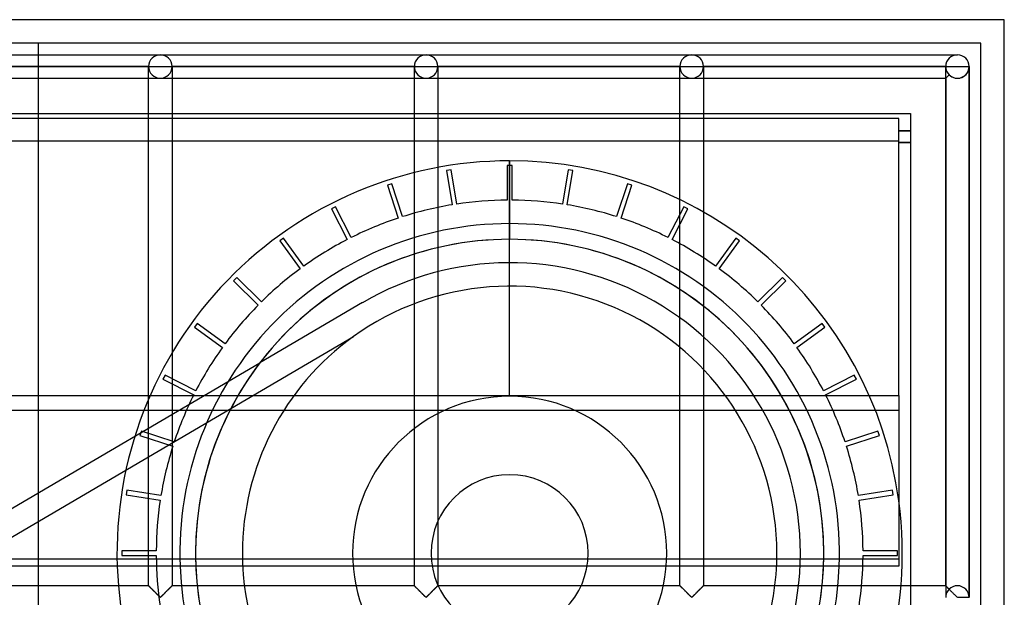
# Model space of a CAD drawing. Header units: millimetres. Extents: x -690 to 690, y -690 to 690.
# Tile 53 of 53: x 480 to 690, y 567 to 690. Entities that reach past the tile are written whole.
import ezdxf

# ---------------------------------------------------------------- set-up
doc = ezdxf.new("R2010")
doc.units = ezdxf.units.MM
doc.layers.add('MAIN-1', color=7, linetype='Continuous')
doc.layers.add('MAIN-2', color=7, linetype='Continuous')

msp = doc.modelspace()

# ---------------------------------------------------------------- linework, layer by layer
at = {"layer": 'MAIN-1'}
for p, q in [((690, 690), (-690, 690)), ((690, -690), (690, 690)), ((-670, 670), (670, 670)), ((484, 668.92), (484, 670)), ((507.5, 668.92), (507.5, 670)), ((512.5, 670), (512.5, 668.92)), ((564.17, 668.92), (564.17, 670)), ((569.17, 670), (569.17, 668.92)), ((620.83, 668.92), (620.83, 670)), ((625.83, 670), (625.83, 668.92)), ((670, 670), (670, -670)), ((667.5, 668.92), (-667.5, 668.92)), ((667.5, 609.77), (667.5, 668.92)), ((670, 666.25), (667.5, 666.25)), ((670, 666.19), (667.5, 666.19)), ((670, 663.75), (667.5, 663.75)), ((-667.5, 609.77), (667.5, 609.77)), ((667.5, 609.77), (667.5, 573.36)), ((667.5, 573.36), (-667.5, 573.36)), ((484, 484), (484, 573.36)), ((501.04, 569.17), (484, 569.17)), ((670, 569.17), (667.96, 569.17))]:
    msp.add_line(p, q, dxfattribs=at)
for radius, start, end in [(83.75, 270, 7.6736), (83.75, 181.8946, 270), (70.35, 182.2556, 270), (67, 182.3685, 270), (70.35, 270, 357.7444), (67, 270, 357.6315)]:
    msp.add_arc((584.5, 576.12), radius, start, end, dxfattribs=at)
at = {"layer": 'MAIN-2'}
for p, q in [((690, 690), (690, 690)), ((685, 685), (-685, 685)), ((484, 670), (484, 685)), ((484, 685), (484, 685)), ((685, -685), (685, 685)), ((685, 685), (685, 685)), ((453.33, 682.5), (510, 682.5)), ((453.33, 682.5), (510, 682.5)), ((510, 682.5), (566.67, 682.5)), ((510, 682.5), (566.67, 682.5)), ((566.67, 682.5), (623.33, 682.5)), ((566.67, 682.5), (623.33, 682.5)), ((623.33, 682.5), (680, 682.5)), ((623.33, 682.5), (680, 682.5)), ((507.5, 680), (455.83, 680)), ((455.83, 680), (507.5, 680)), ((507.5, 680), (455.83, 680)), ((455.83, 680), (507.5, 680)), ((507.5, 680), (507.5, 680)), ((507.5, 670), (507.5, 680)), ((507.5, 680), (507.5, 680)), ((507.5, 680), (507.5, 680)), ((507.5, 680), (510, 680)), ((510, 680), (512.5, 680)), ((512.5, 680), (512.5, 680)), ((512.5, 680), (512.5, 670)), ((512.5, 680), (512.5, 680)), ((564.17, 680), (512.5, 680)), ((512.5, 680), (564.17, 680)), ((512.5, 680), (512.5, 680)), ((564.17, 680), (512.5, 680)), ((512.5, 680), (564.17, 680)), ((564.17, 680), (564.17, 680)), ((564.17, 670), (564.17, 680)), ((564.17, 680), (564.17, 680)), ((564.17, 680), (564.17, 680)), ((564.17, 680), (566.67, 680)), ((566.67, 680), (569.17, 680)), ((569.17, 680), (569.17, 680)), ((569.17, 680), (569.17, 670)), ((569.17, 680), (569.17, 680)), ((620.83, 680), (569.17, 680)), ((569.17, 680), (620.83, 680)), ((569.17, 680), (569.17, 680)), ((620.83, 680), (569.17, 680)), ((569.17, 680), (620.83, 680)), ((620.83, 680), (620.83, 680)), ((620.83, 670), (620.83, 680)), ((620.83, 680), (620.83, 680)), ((620.83, 680), (620.83, 680)), ((620.83, 680), (623.33, 680)), ((623.33, 680), (625.83, 680)), ((625.83, 680), (625.83, 680)), ((625.83, 680), (625.83, 670)), ((625.83, 680), (625.83, 680)), ((677.5, 680), (625.83, 680)), ((625.83, 680), (677.5, 680)), ((625.83, 680), (625.83, 680)), ((677.5, 680), (625.83, 680)), ((625.83, 680), (677.5, 680)), ((677.5, 569.17), (677.5, 680)), ((677.5, 680), (677.5, 680)), ((677.5, 680), (677.5, 680)), ((677.5, 680), (677.5, 680)), ((677.5, 680), (680, 680)), ((680, 680), (682.5, 680)), ((682.5, 680), (682.5, 566.74)), ((682.5, 566.74), (682.5, 680)), ((682.5, 680), (682.5, 680)), ((682.5, 680), (682.5, 680)), ((682.5, 680), (682.5, 680)), ((682.5, 566.74), (682.5, 680)), ((453.33, 677.5), (510, 677.5)), ((453.33, 677.5), (510, 677.5)), ((510, 677.5), (566.67, 677.5)), ((510, 677.5), (566.67, 677.5)), ((566.67, 677.5), (623.33, 677.5)), ((566.67, 677.5), (623.33, 677.5)), ((623.33, 677.5), (677.5, 677.5)), ((623.33, 677.5), (677.5, 677.5)), ((677.5, 677.5), (678.23, 678.23)), ((678.23, 678.23), (677.5, 677.5)), ((677.5, 677.5), (678.23, 678.23)), ((678.23, 678.23), (677.5, 677.5)), ((677.5, 677.5), (677.5, 566.74)), ((677.5, 677.5), (677.5, 566.74)), ((670, 670), (670, 670)), ((670, 670), (670, 670)), ((484, 573.36), (484, 668.92)), ((507.5, 569.17), (507.5, 668.92)), ((512.5, 668.92), (512.5, 569.17)), ((564.17, 569.17), (564.17, 668.92)), ((569.17, 668.92), (569.17, 569.17)), ((620.83, 569.17), (620.83, 668.92)), ((625.83, 668.92), (625.83, 569.17)), ((-667.5, 664.17), (667.5, 664.17)), ((667.5, 663.81), (670, 663.81)), ((584.5, 659.88), (584.5, 659.88)), ((584.5, 609.62), (584.5, 659.88)), ((584.5, 659.88), (584.5, 646.47)), ((584.5, 659.88), (584.5, 659.88)), ((572.05, 657.93), (571.06, 657.78)), ((571.06, 657.78), (572.22, 650.49)), ((571.06, 657.78), (571.06, 657.78)), ((573.2, 650.65), (572.05, 657.93)), ((572.05, 657.93), (572.05, 657.93)), ((585, 658.88), (584, 658.88)), ((584, 658.88), (584, 651.5)), ((584, 658.88), (584, 658.88)), ((585, 651.5), (585, 658.88)), ((585, 658.88), (585, 658.88)), ((596.95, 657.93), (595.8, 650.65)), ((596.78, 650.49), (597.94, 657.78)), ((597.94, 657.78), (596.95, 657.93)), ((596.95, 657.93), (596.95, 657.93)), ((597.94, 657.78), (597.94, 657.78)), ((559.4, 654.98), (558.45, 654.67)), ((558.45, 654.67), (560.73, 647.65)), ((558.45, 654.67), (558.45, 654.67)), ((561.68, 647.96), (559.4, 654.98)), ((559.4, 654.98), (559.4, 654.98)), ((609.6, 654.98), (607.32, 647.96)), ((608.27, 647.65), (610.55, 654.67)), ((610.55, 654.67), (609.6, 654.98)), ((609.6, 654.98), (609.6, 654.98)), ((610.55, 654.67), (610.55, 654.67)), ((584, 651.5), (584, 651.5)), ((585, 651.5), (585, 651.5)), ((547.38, 650.08), (546.49, 649.63)), ((546.49, 649.63), (549.84, 643.06)), ((546.49, 649.63), (546.49, 649.63)), ((550.73, 643.51), (547.38, 650.08)), ((547.38, 650.08), (547.38, 650.08)), ((572.22, 650.49), (572.22, 650.49)), ((573.2, 650.65), (573.2, 650.65)), ((595.8, 650.65), (595.8, 650.65)), ((596.78, 650.49), (596.78, 650.49)), ((621.62, 650.08), (618.27, 643.51)), ((619.16, 643.06), (622.51, 649.63)), ((622.51, 649.63), (621.62, 650.08)), ((621.62, 650.08), (621.62, 650.08)), ((622.51, 649.63), (622.51, 649.63)), ((560.73, 647.65), (560.73, 647.65)), ((561.68, 647.96), (561.68, 647.96)), ((607.32, 647.96), (607.32, 647.96)), ((608.27, 647.65), (608.27, 647.65)), ((584.5, 646.47), (584.5, 643.12)), ((536.27, 643.37), (535.46, 642.78)), ((535.46, 642.78), (539.79, 636.81)), ((535.46, 642.78), (535.46, 642.78)), ((540.6, 637.4), (536.27, 643.37)), ((536.27, 643.37), (536.27, 643.37)), ((549.84, 643.06), (549.84, 643.06)), ((550.73, 643.51), (550.73, 643.51)), ((618.27, 643.51), (618.27, 643.51)), ((619.16, 643.06), (619.16, 643.06)), ((632.73, 643.37), (628.4, 637.4)), ((629.21, 636.81), (633.54, 642.78)), ((633.54, 642.78), (632.73, 643.37)), ((632.73, 643.37), (632.73, 643.37)), ((633.54, 642.78), (633.54, 642.78)), ((539.79, 636.81), (539.79, 636.81)), ((540.6, 637.4), (540.6, 637.4)), ((628.4, 637.4), (628.4, 637.4)), ((629.21, 636.81), (629.21, 636.81)), ((526.34, 634.99), (525.63, 634.28)), ((525.63, 634.28), (530.85, 629.07)), ((525.63, 634.28), (525.63, 634.28)), ((531.56, 629.78), (526.34, 634.99)), ((526.34, 634.99), (526.34, 634.99)), ((642.66, 634.99), (637.44, 629.78)), ((638.15, 629.07), (643.37, 634.28)), ((643.37, 634.28), (642.66, 634.99)), ((642.66, 634.99), (642.66, 634.99)), ((643.37, 634.28), (643.37, 634.28)), ((530.85, 629.07), (530.85, 629.07)), ((553.12, 629.6), (531.21, 616.74)), ((531.56, 629.78), (531.56, 629.78)), ((553.12, 629.6), (553.12, 629.6)), ((637.44, 629.78), (637.44, 629.78)), ((638.15, 629.07), (638.15, 629.07)), ((517.85, 625.17), (517.26, 624.36)), ((517.26, 624.36), (523.23, 620.02)), ((517.26, 624.36), (517.26, 624.36)), ((523.82, 620.83), (517.85, 625.17)), ((517.85, 625.17), (517.85, 625.17)), ((651.15, 625.17), (645.18, 620.83)), ((645.77, 620.02), (651.74, 624.36)), ((651.74, 624.36), (651.15, 625.17)), ((651.15, 625.17), (651.15, 625.17)), ((651.74, 624.36), (651.74, 624.36)), ((525.06, 607.04), (551.17, 622.37)), ((551.17, 622.37), (551.17, 622.37)), ((523.23, 620.02), (523.23, 620.02)), ((523.82, 620.83), (523.82, 620.83)), ((645.18, 620.83), (645.18, 620.83)), ((645.77, 620.02), (645.77, 620.02)), ((398.32, 538.74), (531.21, 616.74)), ((531.21, 616.74), (531.21, 616.74)), ((511, 614.14), (510.54, 613.25)), ((510.54, 613.25), (517.11, 609.9)), ((510.54, 613.25), (510.54, 613.25)), ((517.57, 610.79), (511, 614.14)), ((511, 614.14), (511, 614.14)), ((658, 614.14), (651.43, 610.79)), ((651.89, 609.9), (658.46, 613.25)), ((658.46, 613.25), (658, 614.14)), ((658, 614.14), (658, 614.14)), ((658.46, 613.25), (658.46, 613.25)), ((517.11, 609.9), (517.11, 609.9)), ((517.57, 610.79), (517.57, 610.79)), ((651.43, 610.79), (651.43, 610.79)), ((651.89, 609.9), (651.89, 609.9)), ((402.89, 535.33), (525.06, 607.04)), ((525.06, 607.04), (525.06, 607.04)), ((667.5, 606.56), (-667.5, 606.56)), ((505.95, 602.17), (505.65, 601.22)), ((505.65, 601.22), (512.66, 598.94)), ((505.65, 601.22), (505.65, 601.22)), ((512.97, 599.89), (505.95, 602.17)), ((505.95, 602.17), (505.95, 602.17)), ((663.05, 602.17), (656.03, 599.89)), ((656.34, 598.94), (663.35, 601.22)), ((663.35, 601.22), (663.05, 602.17)), ((663.05, 602.17), (663.05, 602.17)), ((663.35, 601.22), (663.35, 601.22)), ((512.66, 598.94), (512.66, 598.94)), ((512.97, 599.89), (512.97, 599.89)), ((656.03, 599.89), (656.03, 599.89)), ((656.34, 598.94), (656.34, 598.94)), ((502.85, 589.56), (502.69, 588.58)), ((502.69, 588.58), (509.98, 587.42)), ((502.69, 588.58), (502.69, 588.58)), ((510.13, 588.41), (502.85, 589.56)), ((502.85, 589.56), (502.85, 589.56)), ((510.13, 588.41), (510.13, 588.41)), ((666.15, 589.56), (658.87, 588.41)), ((658.87, 588.41), (658.87, 588.41)), ((659.02, 587.42), (666.31, 588.58)), ((666.31, 588.58), (666.15, 589.56)), ((666.15, 589.56), (666.15, 589.56)), ((666.31, 588.58), (666.31, 588.58)), ((509.98, 587.42), (509.98, 587.42)), ((659.02, 587.42), (659.02, 587.42)), ((509.13, 576.62), (501.75, 576.62)), ((501.75, 576.62), (501.75, 575.62)), ((501.75, 576.62), (501.75, 576.62)), ((501.75, 575.62), (509.13, 575.62)), ((501.75, 575.62), (501.75, 575.62)), ((509.13, 576.62), (509.13, 576.62)), ((509.13, 575.62), (509.13, 575.62)), ((517.5, 576.12), (517.5, 576.12)), ((517.5, 576.12), (517.5, 576.12)), ((527.5, 576.12), (527.5, 576.12)), ((567.75, 576.12), (567.75, 576.12)), ((601.25, 576.12), (601.25, 576.12)), ((641.5, 576.12), (641.5, 576.12)), ((646.5, 576.12), (646.5, 576.12)), ((651.5, 576.12), (651.5, 576.12)), ((651.5, 576.12), (651.5, 576.12)), ((667.25, 576.62), (659.87, 576.62)), ((659.87, 576.62), (659.87, 576.62)), ((659.87, 575.62), (667.25, 575.62)), ((659.87, 575.62), (659.87, 575.62)), ((667.25, 575.62), (667.25, 576.62)), ((667.25, 576.62), (667.25, 576.62)), ((667.25, 575.62), (667.25, 575.62)), ((-667.5, 574.9), (667.5, 574.9)), ((484, 569.17), (455.83, 569.17)), ((507.5, 569.17), (501.04, 569.17)), ((507.51, 569.16), (507.5, 569.17)), ((507.5, 569.17), (507.51, 569.16)), ((507.52, 569.15), (507.51, 569.16)), ((507.51, 569.16), (507.53, 569.14)), ((507.54, 569.13), (507.52, 569.15)), ((507.53, 569.14), (507.56, 569.11)), ((507.57, 569.1), (507.54, 569.13)), ((507.56, 569.11), (507.61, 569.06)), ((512.42, 569.09), (512.44, 569.11)), ((512.46, 569.13), (512.43, 569.1)), ((512.44, 569.11), (512.46, 569.13)), ((512.48, 569.15), (512.46, 569.13)), ((512.46, 569.13), (512.48, 569.15)), ((512.49, 569.16), (512.48, 569.15)), ((512.48, 569.15), (512.49, 569.16)), ((512.5, 569.17), (512.49, 569.16)), ((512.49, 569.16), (512.5, 569.16)), ((512.5, 569.16), (512.5, 569.17)), ((564.17, 569.17), (512.5, 569.17)), ((564.17, 569.16), (564.17, 569.17)), ((564.17, 569.17), (564.17, 569.16)), ((564.19, 569.15), (564.17, 569.16)), ((564.17, 569.16), (564.2, 569.14)), ((564.21, 569.13), (564.19, 569.15)), ((564.2, 569.14), (564.23, 569.11)), ((564.24, 569.1), (564.21, 569.13)), ((564.23, 569.11), (564.28, 569.06)), ((569.08, 569.09), (569.11, 569.11)), ((569.13, 569.13), (569.09, 569.1)), ((569.11, 569.11), (569.13, 569.13)), ((569.15, 569.15), (569.13, 569.13)), ((569.13, 569.13), (569.15, 569.15)), ((569.16, 569.16), (569.15, 569.15)), ((569.15, 569.15), (569.16, 569.16)), ((569.17, 569.17), (569.16, 569.16)), ((569.16, 569.16), (569.17, 569.17)), ((569.16, 569.16), (569.16, 569.16)), ((620.83, 569.17), (569.17, 569.17)), ((620.83, 569.17), (620.84, 569.16)), ((620.84, 569.16), (620.83, 569.17)), ((620.84, 569.16), (620.86, 569.14)), ((620.85, 569.15), (620.84, 569.16)), ((620.87, 569.13), (620.85, 569.15)), ((620.86, 569.14), (620.9, 569.11)), ((620.91, 569.1), (620.87, 569.13)), ((620.9, 569.11), (620.94, 569.06)), ((625.75, 569.09), (625.78, 569.11)), ((625.79, 569.13), (625.76, 569.1)), ((625.78, 569.11), (625.8, 569.13)), ((625.81, 569.15), (625.79, 569.13)), ((625.8, 569.13), (625.81, 569.15)), ((625.81, 569.15), (625.82, 569.16)), ((625.83, 569.16), (625.81, 569.15)), ((625.82, 569.16), (625.83, 569.16)), ((625.83, 569.16), (625.83, 569.17)), ((625.83, 569.17), (625.83, 569.16)), ((667.96, 569.17), (625.83, 569.17)), ((677.5, 569.17), (670, 569.17)), ((677.5, 569.16), (677.5, 569.17)), ((677.5, 569.17), (677.51, 569.16)), ((677.51, 569.16), (677.5, 569.16)), ((677.52, 569.15), (677.51, 569.16)), ((677.51, 569.16), (677.53, 569.14)), ((677.54, 569.13), (677.52, 569.15)), ((677.53, 569.14), (677.56, 569.11)), ((677.56, 569.11), (677.54, 569.13)), ((677.59, 569.08), (677.56, 569.11)), ((677.56, 569.11), (677.61, 569.06)), ((507.61, 569.06), (507.57, 569.1)), ((507.66, 569.01), (507.61, 569.06)), ((507.61, 569.06), (507.67, 569)), ((507.71, 568.95), (507.66, 569.01)), ((507.67, 569), (507.74, 568.93)), ((507.77, 568.89), (507.71, 568.95)), ((507.74, 568.93), (507.82, 568.85)), ((507.84, 568.83), (507.77, 568.89)), ((507.82, 568.85), (507.91, 568.76)), ((507.92, 568.75), (507.84, 568.83)), ((507.91, 568.76), (508.01, 568.66)), ((507.99, 568.68), (507.92, 568.75)), ((508.07, 568.59), (507.99, 568.68)), ((508.01, 568.66), (508.11, 568.56)), ((508.16, 568.51), (508.07, 568.59)), ((508.11, 568.56), (508.21, 568.45)), ((508.24, 568.42), (508.16, 568.51)), ((508.21, 568.45), (508.32, 568.35)), ((508.33, 568.34), (508.24, 568.42)), ((508.32, 568.35), (508.43, 568.23)), ((508.42, 568.25), (508.33, 568.34)), ((508.52, 568.15), (508.42, 568.25)), ((508.43, 568.23), (508.55, 568.12)), ((508.61, 568.06), (508.52, 568.15)), ((508.55, 568.12), (508.67, 568)), ((508.71, 567.96), (508.61, 568.06)), ((508.67, 568), (508.79, 567.88)), ((508.8, 567.87), (508.71, 567.96)), ((508.79, 567.88), (508.91, 567.76)), ((508.9, 567.77), (508.8, 567.87)), ((509, 567.67), (508.9, 567.77)), ((508.91, 567.76), (509.03, 567.64)), ((509.09, 567.58), (509, 567.67)), ((509.03, 567.64), (509.15, 567.52)), ((509.19, 567.48), (509.09, 567.58)), ((509.15, 567.52), (509.26, 567.41)), ((509.28, 567.39), (509.19, 567.48)), ((509.26, 567.41), (509.38, 567.29)), ((509.37, 567.3), (509.28, 567.39)), ((509.46, 567.21), (509.37, 567.3)), ((509.38, 567.29), (509.49, 567.18)), ((509.55, 567.12), (509.46, 567.21)), ((509.49, 567.18), (509.6, 567.08)), ((509.63, 567.04), (509.55, 567.12)), ((509.6, 567.08), (509.7, 566.98)), ((509.71, 566.96), (509.63, 567.04)), ((510.37, 567.04), (510.29, 566.96)), ((510.29, 566.97), (510.35, 567.02)), ((510.35, 567.02), (510.41, 567.08)), ((510.45, 567.12), (510.37, 567.04)), ((510.41, 567.08), (510.47, 567.14)), ((510.54, 567.21), (510.45, 567.12)), ((510.47, 567.14), (510.53, 567.2)), ((510.53, 567.2), (510.59, 567.26)), ((510.63, 567.3), (510.54, 567.21)), ((510.59, 567.26), (510.66, 567.33)), ((510.72, 567.39), (510.63, 567.3)), ((510.66, 567.33), (510.73, 567.4)), ((510.81, 567.48), (510.72, 567.39)), ((510.73, 567.4), (510.79, 567.46)), ((510.79, 567.46), (510.86, 567.53)), ((510.91, 567.58), (510.81, 567.48)), ((510.86, 567.53), (510.93, 567.6)), ((511, 567.67), (510.91, 567.58)), ((510.93, 567.6), (510.99, 567.66)), ((510.99, 567.66), (511.06, 567.73)), ((511.1, 567.77), (511, 567.67)), ((511.06, 567.73), (511.13, 567.8)), ((511.2, 567.87), (511.1, 567.77)), ((511.13, 567.8), (511.2, 567.87)), ((511.29, 567.96), (511.2, 567.87)), ((511.2, 567.87), (511.27, 567.94)), ((511.27, 567.94), (511.34, 568.01)), ((511.39, 568.06), (511.29, 567.96)), ((511.34, 568.01), (511.41, 568.08)), ((511.48, 568.15), (511.39, 568.06)), ((511.41, 568.08), (511.47, 568.14)), ((511.47, 568.14), (511.54, 568.21)), ((511.58, 568.25), (511.48, 568.15)), ((511.54, 568.21), (511.61, 568.27)), ((511.67, 568.34), (511.58, 568.25)), ((511.61, 568.27), (511.67, 568.34)), ((511.76, 568.42), (511.67, 568.34)), ((511.67, 568.34), (511.73, 568.4)), ((511.73, 568.4), (511.8, 568.46)), ((511.84, 568.51), (511.76, 568.42)), ((511.8, 568.46), (511.86, 568.52)), ((511.93, 568.59), (511.84, 568.51)), ((511.86, 568.52), (511.92, 568.58)), ((511.92, 568.58), (511.97, 568.64)), ((512.01, 568.68), (511.93, 568.59)), ((511.97, 568.64), (512.03, 568.7)), ((512.08, 568.75), (512.01, 568.68)), ((512.03, 568.7), (512.09, 568.75)), ((512.16, 568.83), (512.08, 568.75)), ((512.09, 568.75), (512.14, 568.81)), ((512.14, 568.81), (512.19, 568.86)), ((512.23, 568.89), (512.16, 568.83)), ((512.19, 568.86), (512.24, 568.9)), ((512.29, 568.95), (512.23, 568.89)), ((512.24, 568.9), (512.28, 568.95)), ((512.28, 568.95), (512.32, 568.99)), ((512.34, 569.01), (512.29, 568.95)), ((512.32, 568.99), (512.36, 569.02)), ((512.39, 569.06), (512.34, 569.01)), ((512.36, 569.02), (512.39, 569.06)), ((512.43, 569.1), (512.39, 569.06)), ((512.39, 569.06), (512.42, 569.09)), ((564.28, 569.06), (564.24, 569.1)), ((564.33, 569.01), (564.28, 569.06)), ((564.28, 569.06), (564.34, 569)), ((564.38, 568.95), (564.33, 569.01)), ((564.34, 569), (564.41, 568.93)), ((564.44, 568.89), (564.38, 568.95)), ((564.41, 568.93), (564.49, 568.85)), ((564.51, 568.83), (564.44, 568.89)), ((564.49, 568.85), (564.58, 568.76)), ((564.58, 568.75), (564.51, 568.83)), ((564.58, 568.76), (564.67, 568.66)), ((564.66, 568.68), (564.58, 568.75)), ((564.74, 568.59), (564.66, 568.68)), ((564.67, 568.66), (564.77, 568.56)), ((564.82, 568.51), (564.74, 568.59)), ((564.77, 568.56), (564.88, 568.45)), ((564.91, 568.42), (564.82, 568.51)), ((564.88, 568.45), (564.99, 568.35)), ((565, 568.34), (564.91, 568.42)), ((564.99, 568.35), (565.1, 568.23)), ((565.09, 568.25), (565, 568.34)), ((565.18, 568.15), (565.09, 568.25)), ((565.1, 568.23), (565.22, 568.12)), ((565.28, 568.06), (565.18, 568.15)), ((565.22, 568.12), (565.34, 568)), ((565.37, 567.96), (565.28, 568.06)), ((565.34, 568), (565.46, 567.88)), ((565.47, 567.87), (565.37, 567.96)), ((565.46, 567.88), (565.58, 567.76)), ((565.57, 567.77), (565.47, 567.87)), ((565.66, 567.67), (565.57, 567.77)), ((565.58, 567.76), (565.7, 567.64)), ((565.76, 567.58), (565.66, 567.67)), ((565.7, 567.64), (565.81, 567.52)), ((565.85, 567.48), (565.76, 567.58)), ((565.81, 567.52), (565.93, 567.41)), ((565.95, 567.39), (565.85, 567.48)), ((565.93, 567.41), (566.04, 567.29)), ((566.04, 567.3), (565.95, 567.39)), ((566.13, 567.21), (566.04, 567.3)), ((566.04, 567.29), (566.16, 567.18)), ((566.22, 567.12), (566.13, 567.21)), ((566.16, 567.18), (566.26, 567.08)), ((566.3, 567.04), (566.22, 567.12)), ((566.26, 567.08), (566.36, 566.98)), ((566.38, 566.96), (566.3, 567.04)), ((567.03, 567.04), (566.95, 566.96)), ((566.96, 566.97), (567.01, 567.02)), ((567.01, 567.02), (567.07, 567.08)), ((567.12, 567.12), (567.03, 567.04)), ((567.07, 567.08), (567.13, 567.14)), ((567.2, 567.21), (567.12, 567.12)), ((567.13, 567.14), (567.2, 567.2)), ((567.29, 567.3), (567.2, 567.21)), ((567.2, 567.2), (567.26, 567.26)), ((567.26, 567.26), (567.33, 567.33)), ((567.39, 567.39), (567.29, 567.3)), ((567.33, 567.33), (567.39, 567.4)), ((567.48, 567.48), (567.39, 567.39)), ((567.39, 567.4), (567.46, 567.46)), ((567.46, 567.46), (567.53, 567.53)), ((567.57, 567.58), (567.48, 567.48)), ((567.53, 567.53), (567.59, 567.6)), ((567.67, 567.67), (567.57, 567.58)), ((567.59, 567.6), (567.66, 567.66)), ((567.66, 567.66), (567.73, 567.73)), ((567.77, 567.77), (567.67, 567.67)), ((567.73, 567.73), (567.8, 567.8)), ((567.86, 567.87), (567.77, 567.77)), ((567.8, 567.8), (567.87, 567.87)), ((567.96, 567.96), (567.86, 567.87)), ((567.87, 567.87), (567.94, 567.94)), ((567.94, 567.94), (568.01, 568.01)), ((568.06, 568.06), (567.96, 567.96)), ((568.01, 568.01), (568.07, 568.08)), ((568.15, 568.15), (568.06, 568.06)), ((568.07, 568.08), (568.14, 568.14)), ((568.14, 568.14), (568.21, 568.21)), ((568.24, 568.25), (568.15, 568.15)), ((568.21, 568.21), (568.27, 568.27)), ((568.33, 568.34), (568.24, 568.25)), ((568.27, 568.27), (568.34, 568.34)), ((568.42, 568.42), (568.33, 568.34)), ((568.34, 568.34), (568.4, 568.4)), ((568.4, 568.4), (568.46, 568.46)), ((568.51, 568.51), (568.42, 568.42)), ((568.46, 568.46), (568.52, 568.52)), ((568.59, 568.59), (568.51, 568.51)), ((568.52, 568.52), (568.58, 568.58)), ((568.58, 568.58), (568.64, 568.64)), ((568.67, 568.68), (568.59, 568.59)), ((568.64, 568.64), (568.7, 568.7)), ((568.75, 568.75), (568.67, 568.68)), ((568.7, 568.7), (568.75, 568.75)), ((568.82, 568.83), (568.75, 568.75)), ((568.75, 568.75), (568.81, 568.81)), ((568.81, 568.81), (568.86, 568.86)), ((568.89, 568.89), (568.82, 568.83)), ((568.86, 568.86), (568.9, 568.9)), ((568.95, 568.95), (568.89, 568.89)), ((568.9, 568.9), (568.95, 568.95)), ((569.01, 569.01), (568.95, 568.95)), ((568.95, 568.95), (568.99, 568.99)), ((568.99, 568.99), (569.02, 569.02)), ((569.06, 569.06), (569.01, 569.01)), ((569.02, 569.02), (569.06, 569.06)), ((569.09, 569.1), (569.06, 569.06)), ((569.06, 569.06), (569.08, 569.09)), ((620.94, 569.06), (620.91, 569.1)), ((620.94, 569.06), (621, 569)), ((620.99, 569.01), (620.94, 569.06)), ((621.05, 568.95), (620.99, 569.01)), ((621, 569), (621.07, 568.93)), ((621.11, 568.89), (621.05, 568.95)), ((621.07, 568.93), (621.15, 568.85)), ((621.18, 568.83), (621.11, 568.89)), ((621.15, 568.85), (621.24, 568.76)), ((621.25, 568.75), (621.18, 568.83)), ((621.24, 568.76), (621.34, 568.66)), ((621.33, 568.68), (621.25, 568.75)), ((621.41, 568.59), (621.33, 568.68)), ((621.34, 568.66), (621.44, 568.56)), ((621.49, 568.51), (621.41, 568.59)), ((621.44, 568.56), (621.55, 568.45)), ((621.58, 568.42), (621.49, 568.51)), ((621.55, 568.45), (621.66, 568.35)), ((621.67, 568.34), (621.58, 568.42)), ((621.66, 568.35), (621.77, 568.23)), ((621.76, 568.25), (621.67, 568.34)), ((621.85, 568.15), (621.76, 568.25)), ((621.77, 568.23), (621.88, 568.12)), ((621.94, 568.06), (621.85, 568.15)), ((621.88, 568.12), (622, 568)), ((622.04, 567.96), (621.94, 568.06)), ((622, 568), (622.12, 567.88)), ((622.14, 567.87), (622.04, 567.96)), ((622.12, 567.88), (622.24, 567.76)), ((622.23, 567.77), (622.14, 567.87)), ((622.33, 567.67), (622.23, 567.77)), ((622.24, 567.76), (622.36, 567.64)), ((622.43, 567.58), (622.33, 567.67)), ((622.36, 567.64), (622.48, 567.52)), ((622.52, 567.48), (622.43, 567.58)), ((622.48, 567.52), (622.6, 567.41)), ((622.61, 567.39), (622.52, 567.48)), ((622.6, 567.41), (622.71, 567.29)), ((622.71, 567.3), (622.61, 567.39)), ((622.8, 567.21), (622.71, 567.3)), ((622.71, 567.29), (622.82, 567.18)), ((622.88, 567.12), (622.8, 567.21)), ((622.82, 567.18), (622.93, 567.08)), ((622.97, 567.04), (622.88, 567.12)), ((622.93, 567.08), (623.03, 566.98)), ((623.05, 566.96), (622.97, 567.04)), ((623.7, 567.04), (623.62, 566.96)), ((623.62, 566.97), (623.68, 567.02)), ((623.68, 567.02), (623.74, 567.08)), ((623.78, 567.12), (623.7, 567.04)), ((623.74, 567.08), (623.8, 567.14)), ((623.87, 567.21), (623.78, 567.12)), ((623.8, 567.14), (623.86, 567.2)), ((623.86, 567.2), (623.93, 567.26)), ((623.96, 567.3), (623.87, 567.21)), ((623.93, 567.26), (623.99, 567.33)), ((624.05, 567.39), (623.96, 567.3)), ((623.99, 567.33), (624.06, 567.4)), ((624.15, 567.48), (624.05, 567.39)), ((624.06, 567.4), (624.12, 567.46)), ((624.12, 567.46), (624.19, 567.53)), ((624.24, 567.58), (624.15, 567.48)), ((624.19, 567.53), (624.26, 567.6)), ((624.34, 567.67), (624.24, 567.58)), ((624.26, 567.6), (624.33, 567.66)), ((624.33, 567.66), (624.4, 567.73)), ((624.43, 567.77), (624.34, 567.67)), ((624.4, 567.73), (624.47, 567.8)), ((624.53, 567.87), (624.43, 567.77)), ((624.47, 567.8), (624.53, 567.87)), ((624.63, 567.96), (624.53, 567.87)), ((624.53, 567.87), (624.6, 567.94)), ((624.6, 567.94), (624.67, 568.01)), ((624.72, 568.06), (624.63, 567.96)), ((624.67, 568.01), (624.74, 568.08)), ((624.82, 568.15), (624.72, 568.06)), ((624.74, 568.08), (624.81, 568.14)), ((624.81, 568.14), (624.87, 568.21)), ((624.91, 568.25), (624.82, 568.15)), ((624.87, 568.21), (624.94, 568.27)), ((625, 568.34), (624.91, 568.25)), ((624.94, 568.27), (625, 568.34)), ((625.09, 568.42), (625, 568.34)), ((625, 568.34), (625.07, 568.4)), ((625.07, 568.4), (625.13, 568.46)), ((625.18, 568.51), (625.09, 568.42)), ((625.13, 568.46), (625.19, 568.52)), ((625.26, 568.59), (625.18, 568.51)), ((625.19, 568.52), (625.25, 568.58)), ((625.25, 568.58), (625.31, 568.64)), ((625.34, 568.68), (625.26, 568.59)), ((625.31, 568.64), (625.36, 568.7)), ((625.42, 568.75), (625.34, 568.68)), ((625.36, 568.7), (625.42, 568.75)), ((625.49, 568.83), (625.42, 568.75)), ((625.42, 568.75), (625.47, 568.81)), ((625.47, 568.81), (625.52, 568.86)), ((625.56, 568.89), (625.49, 568.83)), ((625.52, 568.86), (625.57, 568.9)), ((625.62, 568.95), (625.56, 568.89)), ((625.57, 568.9), (625.61, 568.95)), ((625.61, 568.95), (625.65, 568.99)), ((625.67, 569.01), (625.62, 568.95)), ((625.65, 568.99), (625.69, 569.02)), ((625.72, 569.06), (625.67, 569.01)), ((625.69, 569.02), (625.72, 569.06)), ((625.76, 569.1), (625.72, 569.06)), ((625.72, 569.06), (625.75, 569.09)), ((677.62, 569.05), (677.59, 569.08)), ((677.61, 569.06), (677.67, 569)), ((677.65, 569.02), (677.62, 569.05)), ((677.69, 568.98), (677.65, 569.02)), ((677.67, 569), (677.74, 568.93)), ((677.73, 568.94), (677.69, 568.98)), ((677.78, 568.89), (677.73, 568.94)), ((677.74, 568.93), (677.82, 568.85)), ((677.83, 568.84), (677.78, 568.89)), ((677.82, 568.85), (677.91, 568.76)), ((677.88, 568.79), (677.83, 568.84)), ((677.93, 568.74), (677.88, 568.79)), ((677.91, 568.76), (678.01, 568.66)), ((677.99, 568.68), (677.93, 568.74)), ((678.05, 568.62), (677.99, 568.68)), ((678.01, 568.66), (678.11, 568.56)), ((678.11, 568.56), (678.05, 568.62)), ((678.17, 568.5), (678.11, 568.56)), ((678.11, 568.56), (678.21, 568.45)), ((678.23, 568.44), (678.17, 568.5)), ((678.21, 568.45), (678.32, 568.35)), ((678.32, 568.35), (678.43, 568.23)), ((678.43, 568.23), (678.55, 568.12)), ((678.55, 568.12), (678.67, 568)), ((678.67, 568), (678.79, 567.88)), ((678.79, 567.88), (678.91, 567.76)), ((678.91, 567.76), (679.03, 567.64)), ((679.03, 567.64), (679.15, 567.52)), ((679.15, 567.52), (679.26, 567.41)), ((679.26, 567.41), (679.38, 567.29)), ((679.38, 567.29), (679.49, 567.18)), ((679.49, 567.18), (679.6, 567.08)), ((679.6, 567.08), (679.7, 566.98)), ((509.7, 566.98), (509.79, 566.89)), ((509.79, 566.89), (509.71, 566.96)), ((509.87, 566.82), (509.79, 566.89)), ((509.79, 566.89), (509.89, 566.8)), ((509.94, 566.76), (509.87, 566.82)), ((509.89, 566.8), (510, 566.74)), ((510.06, 566.76), (509.94, 566.76)), ((510, 566.74), (510.07, 566.77)), ((510.13, 566.82), (510.06, 566.76)), ((510.07, 566.77), (510.13, 566.81)), ((510.21, 566.89), (510.13, 566.82)), ((510.13, 566.81), (510.18, 566.86)), ((510.18, 566.86), (510.23, 566.91)), ((510.29, 566.96), (510.21, 566.89)), ((510.23, 566.91), (510.29, 566.97)), ((566.36, 566.98), (566.46, 566.89)), ((566.46, 566.89), (566.38, 566.96)), ((566.53, 566.82), (566.46, 566.89)), ((566.46, 566.89), (566.55, 566.8)), ((566.61, 566.76), (566.53, 566.82)), ((566.55, 566.8), (566.67, 566.74)), ((566.72, 566.76), (566.61, 566.76)), ((566.67, 566.74), (566.74, 566.77)), ((566.8, 566.82), (566.72, 566.76)), ((566.74, 566.77), (566.79, 566.81)), ((566.79, 566.81), (566.85, 566.86)), ((566.87, 566.89), (566.8, 566.82)), ((566.85, 566.86), (566.9, 566.91)), ((566.95, 566.96), (566.87, 566.89)), ((566.9, 566.91), (566.96, 566.97)), ((623.03, 566.98), (623.13, 566.89)), ((623.13, 566.89), (623.05, 566.96)), ((623.13, 566.89), (623.22, 566.8)), ((623.2, 566.82), (623.13, 566.89)), ((623.28, 566.76), (623.2, 566.82)), ((623.22, 566.8), (623.33, 566.74)), ((623.39, 566.76), (623.28, 566.76)), ((623.33, 566.74), (623.41, 566.77)), ((623.47, 566.82), (623.39, 566.76)), ((623.41, 566.77), (623.46, 566.81)), ((623.46, 566.81), (623.51, 566.86)), ((623.54, 566.89), (623.47, 566.82)), ((623.51, 566.86), (623.57, 566.91)), ((623.62, 566.96), (623.54, 566.89)), ((623.57, 566.91), (623.62, 566.97)), ((679.7, 566.98), (679.79, 566.89)), ((679.79, 566.89), (679.89, 566.8)), ((679.89, 566.8), (680, 566.74)), ((680, 566.67), (680, 566.74)), ((680, 566.74), (682.5, 566.74))]:
    msp.add_line(p, q, dxfattribs=at)
for centre, radius, start, end in [((510, 680), 2.5, 0, 180), ((566.67, 680), 2.5, 0, 180), ((623.33, 680), 2.5, 0, 180), ((680, 680), 2.5, 0, 180), ((510, 680), 2.5, 180, 0), ((566.67, 680), 2.5, 180, 0), ((623.33, 680), 2.5, 180, 0), ((680, 680), 2.5, 180, 0), ((584.5, 576.12), 83.75, 90, 181.8946), ((584.5, 576.12), 83.75, 7.6736, 90), ((584.5, 576.12), 75.38, 90.3801, 98.6199), ((584.5, 576.12), 75.38, 81.3801, 89.6199), ((584.5, 576.12), 75.38, 99.3801, 107.6199), ((584.5, 576.12), 75.38, 72.3801, 80.6199), ((584.5, 576.12), 75.38, 108.3801, 116.6199), ((584.5, 576.12), 75.38, 63.3801, 71.62), ((584.5, 576.12), 70.35, 90, 182.2556), ((584.5, 576.12), 70.35, 357.7444, 90), ((584.5, 576.12), 67, 90, 182.3685), ((584.5, 576.12), 67, 0, 180), ((584.5, 576.12), 75.38, 117.3801, 125.6199), ((584.5, 576.12), 67, 357.6315, 90), ((584.5, 576.12), 75.38, 54.3801, 62.6199), ((584.5, 576.12), 75.38, 126.3801, 134.6199), ((584.5, 576.12), 62, 0, 120.41), ((584.5, 576.12), 75.38, 45.3801, 53.6199), ((584.5, 576.12), 57, 0, 125.7782), ((584.5, 576.12), 75.38, 135.3801, 143.62), ((584.5, 576.12), 75.38, 36.3801, 44.6199), ((584.5, 576.12), 57, 125.7782, 180), ((584.5, 576.12), 75.38, 144.3801, 152.6199), ((584.5, 576.12), 75.38, 27.38, 35.6199), ((584.5, 576.12), 75.38, 153.3801, 161.6199), ((584.5, 576.12), 33.5, 90, 270), ((584.5, 576.12), 33.5, 270, 90), ((584.5, 576.12), 75.38, 18.3801, 26.6199), ((584.5, 576.12), 75.38, 162.3801, 170.6199), ((584.5, 576.12), 75.38, 9.3801, 17.6199), ((584.5, 576.12), 16.75, 0, 180), ((584.5, 576.12), 75.38, 171.3801, 179.6199), ((584.5, 576.12), 75.38, 0.3801, 8.6199), ((584.5, 576.12), 75.38, 180.3801, 188.6199), ((584.5, 576.12), 67, 180, 0), ((584.5, 576.12), 57, 180, 323.3949), ((584.5, 576.12), 16.75, 180, 0), ((584.5, 576.12), 57, 323.3949, 0), ((584.5, 576.12), 62, 328.7631, 0), ((584.5, 576.12), 75.38, 351.3801, 359.6199), ((680, 566.67), 2.5, 0, 180)]:
    msp.add_arc(centre, radius, start, end, dxfattribs=at)
for centre, major_axis, start_param, end_param in [((510, 680), (-2.5, 0), -1.570796, 0), ((510, 680), (2.5, 0), 0, 1.570796), ((566.67, 680), (-2.5, 0), -1.570796, 0), ((566.67, 680), (2.5, 0), 0, 1.570796), ((623.33, 680), (-2.5, 0), -1.570796, 0), ((623.33, 680), (2.5, 0), 0, 1.570796), ((510, 680), (-2.5, 0), 0, 1.570796), ((510, 680), (2.5, 0), -1.570796, 0), ((566.67, 680), (-2.5, 0), 0, 1.570796), ((566.67, 680), (2.5, 0), -1.570796, 0), ((623.33, 680), (-2.5, 0), 0, 1.570796), ((623.33, 680), (2.5, 0), -1.570796, 0), ((680, 680), (-2.5, 0), 0, 0.785398), ((680, 680), (0, -2.5), -0.785398, 1.570796)]:
    msp.add_ellipse(centre, major_axis=major_axis, ratio=1, start_param=start_param, end_param=end_param, dxfattribs=at)

doc.saveas('drawing.dxf')
